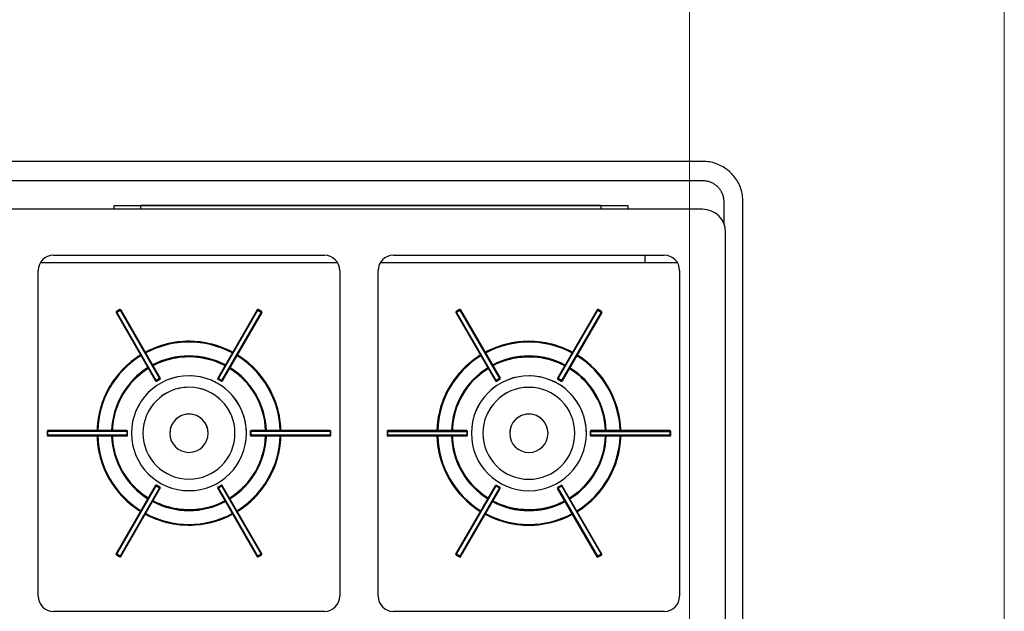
# Model space of a CAD drawing. Header units: millimetres. Extents: x 10 to 1250, y -62 to 528.
# Tile 25 of 256: x 41.68 to 44.25, y 51.18 to 52.72. Entities that reach past the tile are written whole.
import ezdxf

# ---------------------------------------------------------------- set-up
doc = ezdxf.new("R2010")
doc.units = ezdxf.units.MM
doc.header["$LTSCALE"] = 0.05
doc.layers.add('A-WALL', color=7, linetype='Continuous', lineweight=25)
doc.layers.add('LC-Eixos', color=160, linetype='Continuous', lineweight=5)

# ---------------------------------------------------------------- blocks, each defined once
blk = doc.blocks.new('001')
at = {"layer": 'A-WALL', "color": 254}
for p, q in [((-14.9583, 11.8811), (-16.7983, 11.8811)), ((-14.9577, 11.8811), (-14.9583, 11.8811)), ((-14.9556, 11.8811), (-14.9577, 11.8811)), ((-14.9535, 11.8809), (-14.9556, 11.8811)), ((-14.9514, 11.8807), (-14.9535, 11.8809)), ((-14.9493, 11.8804), (-14.9514, 11.8807)), ((-14.9473, 11.88), (-14.9493, 11.8804)), ((-14.9452, 11.8795), (-14.9473, 11.88)), ((-14.9432, 11.8789), (-14.9452, 11.8795)), ((-14.9412, 11.8783), (-14.9432, 11.8789)), ((-14.9392, 11.8776), (-14.9412, 11.8783)), ((-14.9373, 11.8768), (-14.9392, 11.8776)), ((-14.9354, 11.8759), (-14.9373, 11.8768)), ((-14.9335, 11.8749), (-14.9354, 11.8759)), ((-14.9317, 11.8739), (-14.9335, 11.8749)), ((-14.9299, 11.8728), (-14.9317, 11.8739)), ((-14.9282, 11.8716), (-14.9299, 11.8728)), ((-14.9265, 11.8704), (-14.9282, 11.8716)), ((-14.9248, 11.8691), (-14.9265, 11.8704)), ((-14.9232, 11.8677), (-14.9248, 11.8691)), ((-14.9217, 11.8663), (-14.9232, 11.8677)), ((-14.9202, 11.8648), (-14.9217, 11.8663)), ((-16.7983, 11.8561), (-14.9583, 11.8561)), ((-14.9583, 11.8561), (-14.9572, 11.8561)), ((-14.9572, 11.8561), (-14.9561, 11.8561)), ((-14.9561, 11.8561), (-14.955, 11.8559)), ((-14.955, 11.8559), (-14.9539, 11.8558)), ((-14.9539, 11.8558), (-14.9528, 11.8556)), ((-14.9528, 11.8556), (-14.9517, 11.8554)), ((-14.9517, 11.8554), (-14.9507, 11.8551)), ((-14.9507, 11.8551), (-14.9496, 11.8547)), ((-14.9496, 11.8547), (-14.9486, 11.8544)), ((-14.9486, 11.8544), (-14.9476, 11.854)), ((-14.9476, 11.854), (-14.9466, 11.8535)), ((-14.9466, 11.8535), (-14.9456, 11.853)), ((-14.9456, 11.853), (-14.9446, 11.8525)), ((-14.9446, 11.8525), (-14.9437, 11.8519)), ((-14.9188, 11.8633), (-14.9202, 11.8648)), ((-14.9174, 11.8617), (-14.9188, 11.8633)), ((-14.9162, 11.86), (-14.9174, 11.8617)), ((-14.9149, 11.8583), (-14.9162, 11.86)), ((-14.9138, 11.8565), (-14.9149, 11.8583)), ((-14.9127, 11.8547), (-14.9138, 11.8565)), ((-14.9117, 11.8529), (-14.9127, 11.8547)), ((-14.9108, 11.851), (-14.9117, 11.8529)), ((-14.9437, 11.8519), (-14.9427, 11.8513)), ((-14.9427, 11.8513), (-14.9418, 11.8507)), ((-14.9418, 11.8507), (-14.941, 11.85)), ((-14.941, 11.85), (-14.9401, 11.8493)), ((-14.9401, 11.8493), (-14.9393, 11.8486)), ((-14.9393, 11.8486), (-14.9385, 11.8478)), ((-14.9385, 11.8478), (-14.9378, 11.847)), ((-14.9378, 11.847), (-14.9371, 11.8462)), ((-14.9371, 11.8462), (-14.9364, 11.8453)), ((-14.9364, 11.8453), (-14.9357, 11.8444)), ((-14.9357, 11.8444), (-14.9351, 11.8435)), ((-14.9351, 11.8435), (-14.9346, 11.8426)), ((-14.9346, 11.8426), (-14.934, 11.8416)), ((-14.934, 11.8416), (-14.9335, 11.8406)), ((-14.9335, 11.8406), (-14.9331, 11.8396)), ((-14.9099, 11.8491), (-14.9108, 11.851)), ((-14.9091, 11.8471), (-14.9099, 11.8491)), ((-14.9084, 11.8452), (-14.9091, 11.8471)), ((-14.9078, 11.8432), (-14.9084, 11.8452)), ((-14.9073, 11.8411), (-14.9078, 11.8432)), ((-14.9068, 11.8391), (-14.9073, 11.8411)), ((-14.9331, 11.8396), (-14.9326, 11.8386)), ((-14.9326, 11.8386), (-14.9323, 11.8376)), ((-14.9323, 11.8376), (-14.9319, 11.8365)), ((-14.9319, 11.8365), (-14.9316, 11.8355)), ((-14.9316, 11.8355), (-14.9314, 11.8344)), ((-14.9314, 11.8344), (-14.9312, 11.8333)), ((-14.9312, 11.8333), (-14.931, 11.8322)), ((-14.931, 11.8322), (-14.9309, 11.8311)), ((-14.9309, 11.8311), (-14.9308, 11.83)), ((-14.9308, 11.83), (-14.9308, 11.8289)), ((-14.9308, 11.8289), (-14.9308, 11.8286)), ((-14.9308, 11.8286), (-14.9308, 11.8)), ((-14.9064, 11.837), (-14.9068, 11.8391)), ((-14.9061, 11.8349), (-14.9064, 11.837)), ((-14.9059, 11.8328), (-14.9061, 11.8349)), ((-14.9058, 11.8307), (-14.9059, 11.8328)), ((-14.9058, 11.8286), (-14.9058, 11.8307)), ((-14.9058, 10.7486), (-14.9058, 11.8286)), ((-14.9583, 11.8186), (-16.8083, 11.8186)), ((-15.7259, 11.8186), (-15.7259, 11.8237)), ((-15.7259, 11.8237), (-15.0559, 11.8237)), ((-15.6909, 11.8186), (-15.6909, 11.8237)), ((-15.0909, 11.8237), (-15.6909, 11.8237)), ((-15.0909, 11.8237), (-15.0909, 11.8186)), ((-15.0559, 11.8237), (-15.0559, 11.8186)), ((-14.9283, 10.7486), (-14.9283, 11.7886)), ((-15.8049, 11.7586), (-15.4516, 11.7586)), ((-15.3616, 11.7586), (-15.0083, 11.7586)), ((-15.0333, 11.7486), (-15.0333, 11.7586)), ((-15.8249, 11.3136), (-15.8249, 11.7386)), ((-15.4343, 11.7486), (-15.8223, 11.7486)), ((-15.4316, 11.7386), (-15.4316, 11.3136)), ((-15.3816, 11.3136), (-15.3816, 11.7386)), ((-15.0333, 11.7486), (-15.3789, 11.7486)), ((-14.991, 11.7486), (-15.0333, 11.7486)), ((-14.9883, 11.7386), (-14.9883, 11.3136)), ((-15.7185, 11.6877), (-15.7229, 11.6852)), ((-15.7229, 11.6852), (-15.7185, 11.6877)), ((-15.7185, 11.6877), (-15.7229, 11.6852)), ((-15.7223, 11.6843), (-15.718, 11.6868)), ((-15.718, 11.6868), (-15.7185, 11.6877)), ((-15.718, 11.6868), (-15.6665, 11.5976)), ((-15.6657, 11.5981), (-15.7172, 11.6873)), ((-15.7172, 11.6873), (-15.6657, 11.5981)), ((-15.5392, 11.6873), (-15.5907, 11.5981)), ((-15.5392, 11.6873), (-15.5907, 11.5981)), ((-15.5899, 11.5976), (-15.5384, 11.6868)), ((-15.5379, 11.6877), (-15.5384, 11.6868)), ((-15.5384, 11.6868), (-15.5341, 11.6843)), ((-15.5335, 11.6852), (-15.5379, 11.6877)), ((-15.5335, 11.6852), (-15.5379, 11.6877)), ((-15.5335, 11.6852), (-15.5379, 11.6877)), ((-15.2753, 11.6876), (-15.2796, 11.6851)), ((-15.2796, 11.6851), (-15.2753, 11.6876)), ((-15.2753, 11.6876), (-15.2796, 11.6851)), ((-15.2791, 11.6842), (-15.2748, 11.6867)), ((-15.2748, 11.6867), (-15.2753, 11.6876)), ((-15.2748, 11.6867), (-15.2233, 11.5975)), ((-15.2224, 11.598), (-15.2739, 11.6872)), ((-15.2739, 11.6872), (-15.2224, 11.598)), ((-15.096, 11.6872), (-15.1475, 11.598)), ((-15.096, 11.6872), (-15.1475, 11.598)), ((-15.1466, 11.5975), (-15.0951, 11.6867)), ((-15.0946, 11.6876), (-15.0951, 11.6867)), ((-15.0951, 11.6867), (-15.0908, 11.6842)), ((-15.0903, 11.6851), (-15.0946, 11.6876)), ((-15.0903, 11.6851), (-15.0946, 11.6876)), ((-15.0903, 11.6851), (-15.0946, 11.6876)), ((-15.7232, 11.6838), (-15.6717, 11.5946)), ((-15.7232, 11.6838), (-15.6717, 11.5946)), ((-15.7229, 11.6852), (-15.7223, 11.6843)), ((-15.6708, 11.5951), (-15.7223, 11.6843)), ((-15.5341, 11.6843), (-15.5856, 11.5951)), ((-15.5847, 11.5946), (-15.5332, 11.6838)), ((-15.5332, 11.6838), (-15.5847, 11.5946)), ((-15.5341, 11.6843), (-15.5335, 11.6852)), ((-15.28, 11.6837), (-15.2285, 11.5945)), ((-15.28, 11.6837), (-15.2285, 11.5945)), ((-15.2796, 11.6851), (-15.2791, 11.6842)), ((-15.2276, 11.595), (-15.2791, 11.6842)), ((-15.0908, 11.6842), (-15.1423, 11.595)), ((-15.1414, 11.5945), (-15.0899, 11.6837)), ((-15.0899, 11.6837), (-15.1414, 11.5945)), ((-15.0908, 11.6842), (-15.0903, 11.6851)), ((-15.6665, 11.5976), (-15.6708, 11.5951)), ((-15.6704, 11.5942), (-15.666, 11.5967)), ((-15.666, 11.5967), (-15.6704, 11.5942)), ((-15.6704, 11.5942), (-15.666, 11.5967)), ((-15.666, 11.5967), (-15.6665, 11.5976)), ((-15.5899, 11.5976), (-15.5904, 11.5967)), ((-15.5904, 11.5967), (-15.586, 11.5942)), ((-15.5904, 11.5967), (-15.586, 11.5942)), ((-15.5904, 11.5967), (-15.586, 11.5942)), ((-15.5856, 11.5951), (-15.5899, 11.5976)), ((-15.2233, 11.5975), (-15.2276, 11.595)), ((-15.2271, 11.5942), (-15.2228, 11.5967)), ((-15.2228, 11.5967), (-15.2271, 11.5942)), ((-15.2271, 11.5942), (-15.2228, 11.5967)), ((-15.2228, 11.5967), (-15.2233, 11.5975)), ((-15.1466, 11.5975), (-15.1471, 11.5967)), ((-15.1471, 11.5967), (-15.1428, 11.5942)), ((-15.1471, 11.5967), (-15.1428, 11.5942)), ((-15.1471, 11.5967), (-15.1428, 11.5942)), ((-15.1423, 11.595), (-15.1466, 11.5975)), ((-15.6708, 11.5951), (-15.6704, 11.5942)), ((-15.586, 11.5942), (-15.5856, 11.5951)), ((-15.2276, 11.595), (-15.2271, 11.5942)), ((-15.1428, 11.5942), (-15.1423, 11.595)), ((-15.8132, 11.5287), (-15.8132, 11.5237)), ((-15.8122, 11.5287), (-15.8132, 11.5287)), ((-15.8132, 11.5287), (-15.8132, 11.5237)), ((-15.8132, 11.5287), (-15.8132, 11.5237)), ((-15.8132, 11.5237), (-15.8122, 11.5237)), ((-15.7092, 11.5297), (-15.8122, 11.5297)), ((-15.8122, 11.5297), (-15.7092, 11.5297)), ((-15.8122, 11.5287), (-15.7092, 11.5287)), ((-15.8122, 11.5237), (-15.8122, 11.5287)), ((-15.7092, 11.5237), (-15.8122, 11.5237)), ((-15.8122, 11.5227), (-15.7092, 11.5227)), ((-15.8122, 11.5227), (-15.7092, 11.5227)), ((-15.7082, 11.5287), (-15.7092, 11.5287)), ((-15.7092, 11.5287), (-15.7092, 11.5237)), ((-15.7092, 11.5237), (-15.7082, 11.5237)), ((-15.7082, 11.5237), (-15.7082, 11.5287)), ((-15.7082, 11.5237), (-15.7082, 11.5287)), ((-15.7082, 11.5237), (-15.7082, 11.5287)), ((-15.5482, 11.5287), (-15.5482, 11.5237)), ((-15.5472, 11.5287), (-15.5482, 11.5287)), ((-15.5482, 11.5287), (-15.5482, 11.5237)), ((-15.5482, 11.5287), (-15.5482, 11.5237)), ((-15.5482, 11.5237), (-15.5472, 11.5237)), ((-15.4442, 11.5297), (-15.5472, 11.5297)), ((-15.4442, 11.5297), (-15.5472, 11.5297)), ((-15.5472, 11.5237), (-15.5472, 11.5287)), ((-15.5472, 11.5287), (-15.4442, 11.5287)), ((-15.4442, 11.5237), (-15.5472, 11.5237)), ((-15.5472, 11.5227), (-15.4442, 11.5227)), ((-15.4442, 11.5227), (-15.5472, 11.5227)), ((-15.4432, 11.5287), (-15.4442, 11.5287)), ((-15.4442, 11.5287), (-15.4442, 11.5237)), ((-15.4442, 11.5237), (-15.4432, 11.5237)), ((-15.4432, 11.5237), (-15.4432, 11.5287)), ((-15.4432, 11.5237), (-15.4432, 11.5287)), ((-15.4432, 11.5237), (-15.4432, 11.5287)), ((-15.3699, 11.5286), (-15.3699, 11.5236)), ((-15.3689, 11.5286), (-15.3699, 11.5286)), ((-15.3699, 11.5286), (-15.3699, 11.5236)), ((-15.3699, 11.5286), (-15.3699, 11.5236)), ((-15.3699, 11.5236), (-15.3689, 11.5236)), ((-15.2659, 11.5296), (-15.3689, 11.5296)), ((-15.3689, 11.5296), (-15.2659, 11.5296)), ((-15.3689, 11.5286), (-15.2659, 11.5286)), ((-15.3689, 11.5236), (-15.3689, 11.5286)), ((-15.2659, 11.5236), (-15.3689, 11.5236)), ((-15.3689, 11.5226), (-15.2659, 11.5226)), ((-15.3689, 11.5226), (-15.2659, 11.5226)), ((-15.2649, 11.5286), (-15.2659, 11.5286)), ((-15.2659, 11.5286), (-15.2659, 11.5236)), ((-15.2659, 11.5236), (-15.2649, 11.5236)), ((-15.2649, 11.5236), (-15.2649, 11.5286)), ((-15.2649, 11.5236), (-15.2649, 11.5286)), ((-15.2649, 11.5236), (-15.2649, 11.5286)), ((-15.1049, 11.5286), (-15.1049, 11.5236)), ((-15.104, 11.5286), (-15.1049, 11.5286)), ((-15.1049, 11.5286), (-15.1049, 11.5236)), ((-15.1049, 11.5286), (-15.1049, 11.5236)), ((-15.1049, 11.5236), (-15.104, 11.5236)), ((-15.104, 11.5236), (-15.104, 11.5286)), ((-15.104, 11.5286), (-15.001, 11.5286)), ((-15.001, 11.5236), (-15.104, 11.5236)), ((-15.0009, 11.5296), (-15.1039, 11.5296)), ((-15.0009, 11.5296), (-15.1039, 11.5296)), ((-15.1039, 11.5226), (-15.0009, 11.5226)), ((-15.0009, 11.5226), (-15.1039, 11.5226)), ((-14.9999, 11.5286), (-15.001, 11.5286)), ((-15.001, 11.5286), (-15.001, 11.5236)), ((-15.001, 11.5236), (-14.9999, 11.5236)), ((-14.9999, 11.5236), (-14.9999, 11.5286)), ((-14.9999, 11.5236), (-14.9999, 11.5286)), ((-14.9999, 11.5236), (-14.9999, 11.5286)), ((-15.6717, 11.4578), (-15.7232, 11.3686)), ((-15.7232, 11.3686), (-15.6717, 11.4578)), ((-15.7223, 11.3681), (-15.6708, 11.4573)), ((-15.6665, 11.4548), (-15.718, 11.3656)), ((-15.6704, 11.4582), (-15.6708, 11.4573)), ((-15.6708, 11.4573), (-15.6665, 11.4548)), ((-15.666, 11.4557), (-15.6704, 11.4582)), ((-15.666, 11.4557), (-15.6704, 11.4582)), ((-15.666, 11.4557), (-15.6704, 11.4582)), ((-15.6665, 11.4548), (-15.666, 11.4557)), ((-15.586, 11.4582), (-15.5904, 11.4557)), ((-15.586, 11.4582), (-15.5904, 11.4557)), ((-15.586, 11.4582), (-15.5904, 11.4557)), ((-15.5904, 11.4557), (-15.5899, 11.4548)), ((-15.5899, 11.4548), (-15.5856, 11.4573)), ((-15.5384, 11.3656), (-15.5899, 11.4548)), ((-15.5856, 11.4573), (-15.586, 11.4582)), ((-15.5856, 11.4573), (-15.5341, 11.3681)), ((-15.5332, 11.3686), (-15.5847, 11.4578)), ((-15.5332, 11.3686), (-15.5847, 11.4578)), ((-15.2285, 11.4577), (-15.28, 11.3685)), ((-15.28, 11.3685), (-15.2285, 11.4577)), ((-15.2791, 11.3681), (-15.2276, 11.4573)), ((-15.2233, 11.4548), (-15.2748, 11.3656)), ((-15.2271, 11.4581), (-15.2276, 11.4573)), ((-15.2276, 11.4573), (-15.2233, 11.4548)), ((-15.2228, 11.4556), (-15.2271, 11.4581)), ((-15.2228, 11.4556), (-15.2271, 11.4581)), ((-15.2228, 11.4556), (-15.2271, 11.4581)), ((-15.2233, 11.4548), (-15.2228, 11.4556)), ((-15.1428, 11.4581), (-15.1471, 11.4556)), ((-15.1428, 11.4581), (-15.1471, 11.4556)), ((-15.1428, 11.4581), (-15.1471, 11.4556)), ((-15.1471, 11.4556), (-15.1466, 11.4548)), ((-15.1466, 11.4548), (-15.1423, 11.4573)), ((-15.0951, 11.3656), (-15.1466, 11.4548)), ((-15.1423, 11.4573), (-15.1428, 11.4581)), ((-15.1423, 11.4573), (-15.0908, 11.3681)), ((-15.0899, 11.3685), (-15.1414, 11.4577)), ((-15.0899, 11.3685), (-15.1414, 11.4577)), ((-15.7172, 11.3651), (-15.6657, 11.4543)), ((-15.7172, 11.3651), (-15.6657, 11.4543)), ((-15.5907, 11.4543), (-15.5392, 11.3651)), ((-15.5392, 11.3651), (-15.5907, 11.4543)), ((-15.2739, 11.365), (-15.2224, 11.4542)), ((-15.2739, 11.365), (-15.2224, 11.4542)), ((-15.1475, 11.4542), (-15.096, 11.365)), ((-15.096, 11.365), (-15.1475, 11.4542)), ((-15.7223, 11.3681), (-15.7229, 11.3672)), ((-15.7229, 11.3672), (-15.7185, 11.3647)), ((-15.7229, 11.3672), (-15.7185, 11.3647)), ((-15.7229, 11.3672), (-15.7185, 11.3647)), ((-15.718, 11.3656), (-15.7223, 11.3681)), ((-15.7185, 11.3647), (-15.718, 11.3656)), ((-15.5341, 11.3681), (-15.5384, 11.3656)), ((-15.5384, 11.3656), (-15.5379, 11.3647)), ((-15.5379, 11.3647), (-15.5335, 11.3672)), ((-15.5379, 11.3647), (-15.5335, 11.3672)), ((-15.5379, 11.3647), (-15.5335, 11.3672)), ((-15.5335, 11.3672), (-15.5341, 11.3681)), ((-15.2791, 11.3681), (-15.2796, 11.3672)), ((-15.2796, 11.3672), (-15.2753, 11.3647)), ((-15.2796, 11.3672), (-15.2753, 11.3647)), ((-15.2796, 11.3672), (-15.2753, 11.3647)), ((-15.2748, 11.3656), (-15.2791, 11.3681)), ((-15.2753, 11.3647), (-15.2748, 11.3656)), ((-15.0908, 11.3681), (-15.0951, 11.3656)), ((-15.0951, 11.3656), (-15.0946, 11.3647)), ((-15.0946, 11.3647), (-15.0903, 11.3672)), ((-15.0946, 11.3647), (-15.0903, 11.3672)), ((-15.0946, 11.3647), (-15.0903, 11.3672)), ((-15.0903, 11.3672), (-15.0908, 11.3681)), ((-15.4516, 11.2936), (-15.8049, 11.2936)), ((-15.0083, 11.2936), (-15.3616, 11.2936))]:
    blk.add_line(p, q, dxfattribs=at)
at = {"layer": 'A-WALL', "color": 254, "flags": 128}
for points in [[(-15.5713, 11.6318), (-15.5755, 11.634), (-15.5799, 11.6361), (-15.5843, 11.6379), (-15.5888, 11.6396), (-15.5934, 11.641), (-15.598, 11.6423), (-15.6027, 11.6435), (-15.6074, 11.6444), (-15.6121, 11.6451), (-15.6169, 11.6457), (-15.6217, 11.646), (-15.6265, 11.6462), (-15.6313, 11.6462), (-15.6361, 11.646), (-15.6408, 11.6455), (-15.6456, 11.6449), (-15.6503, 11.6441), (-15.655, 11.6432), (-15.6597, 11.642), (-15.6643, 11.6407), (-15.6688, 11.6391), (-15.6733, 11.6374), (-15.6777, 11.6355), (-15.6821, 11.6334), (-15.6851, 11.6318)], [(-15.128, 11.6318), (-15.1323, 11.6339), (-15.1366, 11.636), (-15.1411, 11.6378), (-15.1456, 11.6395), (-15.1501, 11.641), (-15.1547, 11.6423), (-15.1594, 11.6434), (-15.1641, 11.6443), (-15.1689, 11.645), (-15.1736, 11.6456), (-15.1784, 11.6459), (-15.1832, 11.6461), (-15.188, 11.6461), (-15.1928, 11.6459), (-15.1976, 11.6455), (-15.2023, 11.6449), (-15.2071, 11.6441), (-15.2118, 11.6431), (-15.2164, 11.6419), (-15.221, 11.6406), (-15.2256, 11.639), (-15.2301, 11.6373), (-15.2345, 11.6354), (-15.2388, 11.6334), (-15.2419, 11.6318)], [(-15.6912, 11.6283), (-15.6952, 11.6257), (-15.6992, 11.623), (-15.703, 11.6201), (-15.7067, 11.617), (-15.7102, 11.6138), (-15.7137, 11.6104), (-15.717, 11.6069), (-15.7201, 11.6033), (-15.7231, 11.5996), (-15.726, 11.5957), (-15.7287, 11.5918), (-15.7312, 11.5877), (-15.7336, 11.5835), (-15.7358, 11.5793), (-15.7379, 11.5749), (-15.7397, 11.5705), (-15.7414, 11.566), (-15.7429, 11.5614), (-15.7442, 11.5568), (-15.7454, 11.5522), (-15.7463, 11.5475), (-15.7471, 11.5427), (-15.7476, 11.538), (-15.748, 11.5332), (-15.7481, 11.5297)], [(-15.6751, 11.6145), (-15.6716, 11.6163), (-15.6679, 11.618), (-15.6642, 11.6195), (-15.6605, 11.6209), (-15.6567, 11.6221), (-15.6528, 11.6231), (-15.6489, 11.624), (-15.645, 11.6248), (-15.641, 11.6254), (-15.637, 11.6258), (-15.6331, 11.6261), (-15.6291, 11.6262), (-15.6251, 11.6262), (-15.6211, 11.626), (-15.6171, 11.6256), (-15.6131, 11.6251), (-15.6092, 11.6244), (-15.6053, 11.6235), (-15.6014, 11.6225), (-15.5976, 11.6214), (-15.5938, 11.6201), (-15.59, 11.6186), (-15.5864, 11.617), (-15.5828, 11.6153), (-15.5813, 11.6145)], [(-15.5082, 11.5297), (-15.5085, 11.5345), (-15.5089, 11.5393), (-15.5095, 11.544), (-15.5103, 11.5488), (-15.5113, 11.5535), (-15.5125, 11.5581), (-15.5139, 11.5627), (-15.5154, 11.5673), (-15.5172, 11.5717), (-15.5191, 11.5761), (-15.5212, 11.5805), (-15.5234, 11.5847), (-15.5258, 11.5888), (-15.5284, 11.5929), (-15.5312, 11.5968), (-15.5341, 11.6007), (-15.5371, 11.6044), (-15.5403, 11.6079), (-15.5437, 11.6114), (-15.5471, 11.6147), (-15.5507, 11.6179), (-15.5545, 11.6209), (-15.5583, 11.6238), (-15.5623, 11.6265), (-15.5652, 11.6283)], [(-15.2479, 11.6283), (-15.252, 11.6256), (-15.2559, 11.6229), (-15.2597, 11.62), (-15.2634, 11.6169), (-15.267, 11.6137), (-15.2704, 11.6103), (-15.2737, 11.6069), (-15.2769, 11.6032), (-15.2799, 11.5995), (-15.2827, 11.5957), (-15.2854, 11.5917), (-15.288, 11.5876), (-15.2904, 11.5834), (-15.2926, 11.5792), (-15.2946, 11.5748), (-15.2965, 11.5704), (-15.2981, 11.5659), (-15.2997, 11.5614), (-15.301, 11.5567), (-15.3021, 11.5521), (-15.303, 11.5474), (-15.3038, 11.5426), (-15.3044, 11.5379), (-15.3047, 11.5331), (-15.3049, 11.5296)], [(-15.2319, 11.6144), (-15.2283, 11.6162), (-15.2247, 11.6179), (-15.221, 11.6194), (-15.2172, 11.6208), (-15.2134, 11.622), (-15.2095, 11.623), (-15.2056, 11.624), (-15.2017, 11.6247), (-15.1978, 11.6253), (-15.1938, 11.6257), (-15.1898, 11.626), (-15.1858, 11.6261), (-15.1818, 11.6261), (-15.1778, 11.6259), (-15.1738, 11.6255), (-15.1699, 11.625), (-15.1659, 11.6243), (-15.162, 11.6235), (-15.1581, 11.6225), (-15.1543, 11.6213), (-15.1505, 11.62), (-15.1468, 11.6186), (-15.1431, 11.617), (-15.1395, 11.6152), (-15.138, 11.6144)], [(-15.065, 11.5296), (-15.0652, 11.5344), (-15.0657, 11.5392), (-15.0663, 11.544), (-15.0671, 11.5487), (-15.0681, 11.5534), (-15.0693, 11.558), (-15.0706, 11.5626), (-15.0722, 11.5672), (-15.0739, 11.5717), (-15.0758, 11.5761), (-15.0779, 11.5804), (-15.0802, 11.5846), (-15.0826, 11.5888), (-15.0852, 11.5928), (-15.0879, 11.5967), (-15.0908, 11.6006), (-15.0939, 11.6043), (-15.0971, 11.6078), (-15.1004, 11.6113), (-15.1039, 11.6146), (-15.1075, 11.6178), (-15.1112, 11.6208), (-15.1151, 11.6237), (-15.119, 11.6264), (-15.1219, 11.6283)], [(-15.7281, 11.5297), (-15.7279, 11.5337), (-15.7275, 11.5377), (-15.727, 11.5416), (-15.7263, 11.5456), (-15.7254, 11.5495), (-15.7244, 11.5534), (-15.7233, 11.5572), (-15.722, 11.561), (-15.7205, 11.5647), (-15.7189, 11.5684), (-15.7171, 11.5719), (-15.7152, 11.5755), (-15.7132, 11.5789), (-15.711, 11.5823), (-15.7087, 11.5855), (-15.7063, 11.5887), (-15.7037, 11.5918), (-15.701, 11.5947), (-15.6982, 11.5976), (-15.6953, 11.6003), (-15.6923, 11.603), (-15.6892, 11.6055), (-15.686, 11.6078), (-15.6826, 11.6101), (-15.6812, 11.611)], [(-15.5752, 11.611), (-15.5718, 11.6088), (-15.5686, 11.6065), (-15.5654, 11.6041), (-15.5624, 11.6015), (-15.5594, 11.5988), (-15.5566, 11.596), (-15.5538, 11.5931), (-15.5512, 11.59), (-15.5487, 11.5869), (-15.5464, 11.5837), (-15.5441, 11.5804), (-15.542, 11.577), (-15.5401, 11.5735), (-15.5382, 11.5699), (-15.5366, 11.5663), (-15.535, 11.5626), (-15.5337, 11.5588), (-15.5324, 11.555), (-15.5314, 11.5512), (-15.5304, 11.5473), (-15.5297, 11.5433), (-15.5291, 11.5394), (-15.5286, 11.5354), (-15.5283, 11.5314), (-15.5283, 11.5297)], [(-15.2849, 11.5296), (-15.2847, 11.5336), (-15.2843, 11.5376), (-15.2837, 11.5416), (-15.283, 11.5455), (-15.2822, 11.5494), (-15.2812, 11.5533), (-15.28, 11.5571), (-15.2787, 11.5609), (-15.2772, 11.5646), (-15.2756, 11.5683), (-15.2739, 11.5719), (-15.272, 11.5754), (-15.2699, 11.5788), (-15.2678, 11.5822), (-15.2654, 11.5854), (-15.263, 11.5886), (-15.2604, 11.5917), (-15.2578, 11.5947), (-15.255, 11.5975), (-15.2521, 11.6003), (-15.249, 11.6029), (-15.2459, 11.6054), (-15.2427, 11.6078), (-15.2394, 11.61), (-15.2379, 11.6109)], [(-15.1319, 11.6109), (-15.1286, 11.6087), (-15.1253, 11.6064), (-15.1222, 11.604), (-15.1191, 11.6014), (-15.1161, 11.5987), (-15.1133, 11.5959), (-15.1106, 11.593), (-15.108, 11.5899), (-15.1055, 11.5868), (-15.1031, 11.5836), (-15.1009, 11.5803), (-15.0988, 11.5769), (-15.0968, 11.5734), (-15.095, 11.5698), (-15.0933, 11.5662), (-15.0918, 11.5625), (-15.0904, 11.5587), (-15.0892, 11.5549), (-15.0881, 11.5511), (-15.0872, 11.5472), (-15.0864, 11.5433), (-15.0858, 11.5393), (-15.0854, 11.5353), (-15.0851, 11.5313), (-15.085, 11.5296)], [(-15.7481, 11.5227), (-15.7479, 11.5179), (-15.7475, 11.5131), (-15.7469, 11.5084), (-15.7461, 11.5036), (-15.7451, 11.4989), (-15.7439, 11.4943), (-15.7425, 11.4897), (-15.741, 11.4852), (-15.7392, 11.4807), (-15.7373, 11.4763), (-15.7352, 11.472), (-15.733, 11.4677), (-15.7306, 11.4636), (-15.728, 11.4595), (-15.7252, 11.4556), (-15.7223, 11.4518), (-15.7193, 11.4481), (-15.7161, 11.4445), (-15.7127, 11.441), (-15.7093, 11.4377), (-15.7057, 11.4346), (-15.7019, 11.4315), (-15.6981, 11.4287), (-15.6941, 11.4259), (-15.6912, 11.4241)], [(-15.6812, 11.4414), (-15.6845, 11.4436), (-15.6878, 11.4459), (-15.691, 11.4484), (-15.694, 11.4509), (-15.697, 11.4536), (-15.6998, 11.4564), (-15.7026, 11.4594), (-15.7052, 11.4624), (-15.7077, 11.4655), (-15.71, 11.4687), (-15.7123, 11.4721), (-15.7144, 11.4755), (-15.7163, 11.479), (-15.7181, 11.4825), (-15.7198, 11.4861), (-15.7214, 11.4898), (-15.7227, 11.4936), (-15.724, 11.4974), (-15.725, 11.5013), (-15.726, 11.5052), (-15.7267, 11.5091), (-15.7273, 11.513), (-15.7278, 11.517), (-15.7281, 11.521), (-15.7281, 11.5227)], [(-15.5283, 11.5227), (-15.5285, 11.5187), (-15.5289, 11.5147), (-15.5294, 11.5108), (-15.5301, 11.5068), (-15.5309, 11.5029), (-15.532, 11.4991), (-15.5331, 11.4952), (-15.5344, 11.4915), (-15.5359, 11.4877), (-15.5375, 11.4841), (-15.5393, 11.4805), (-15.5412, 11.477), (-15.5432, 11.4735), (-15.5454, 11.4702), (-15.5477, 11.4669), (-15.5501, 11.4637), (-15.5527, 11.4606), (-15.5554, 11.4577), (-15.5582, 11.4548), (-15.5611, 11.4521), (-15.5641, 11.4495), (-15.5672, 11.447), (-15.5704, 11.4446), (-15.5737, 11.4423), (-15.5752, 11.4414)], [(-15.5652, 11.4241), (-15.5612, 11.4267), (-15.5572, 11.4294), (-15.5534, 11.4324), (-15.5497, 11.4354), (-15.5462, 11.4386), (-15.5427, 11.442), (-15.5394, 11.4455), (-15.5363, 11.4491), (-15.5333, 11.4528), (-15.5304, 11.4567), (-15.5277, 11.4606), (-15.5252, 11.4647), (-15.5228, 11.4689), (-15.5206, 11.4731), (-15.5185, 11.4775), (-15.5167, 11.4819), (-15.515, 11.4864), (-15.5135, 11.491), (-15.5122, 11.4956), (-15.511, 11.5003), (-15.5101, 11.505), (-15.5093, 11.5097), (-15.5088, 11.5145), (-15.5084, 11.5193), (-15.5082, 11.5227)], [(-15.3049, 11.5226), (-15.3047, 11.5178), (-15.3042, 11.513), (-15.3036, 11.5083), (-15.3028, 11.5036), (-15.3018, 11.4989), (-15.3006, 11.4942), (-15.2993, 11.4896), (-15.2977, 11.4851), (-15.296, 11.4806), (-15.2941, 11.4762), (-15.292, 11.4719), (-15.2897, 11.4676), (-15.2873, 11.4635), (-15.2847, 11.4594), (-15.282, 11.4555), (-15.2791, 11.4517), (-15.276, 11.448), (-15.2728, 11.4444), (-15.2695, 11.441), (-15.266, 11.4376), (-15.2624, 11.4345), (-15.2587, 11.4314), (-15.2548, 11.4286), (-15.2509, 11.4259), (-15.2479, 11.424)], [(-15.2379, 11.4413), (-15.2413, 11.4435), (-15.2445, 11.4458), (-15.2477, 11.4483), (-15.2508, 11.4508), (-15.2537, 11.4535), (-15.2566, 11.4564), (-15.2593, 11.4593), (-15.2619, 11.4623), (-15.2644, 11.4654), (-15.2668, 11.4687), (-15.269, 11.472), (-15.2711, 11.4754), (-15.2731, 11.4789), (-15.2749, 11.4824), (-15.2766, 11.4861), (-15.2781, 11.4898), (-15.2795, 11.4935), (-15.2807, 11.4973), (-15.2818, 11.5012), (-15.2827, 11.5051), (-15.2835, 11.509), (-15.2841, 11.5129), (-15.2845, 11.5169), (-15.2848, 11.5209), (-15.2849, 11.5226)], [(-15.085, 11.5226), (-15.0852, 11.5186), (-15.0856, 11.5146), (-15.0861, 11.5107), (-15.0868, 11.5067), (-15.0877, 11.5028), (-15.0887, 11.499), (-15.0899, 11.4951), (-15.0912, 11.4914), (-15.0926, 11.4876), (-15.0943, 11.484), (-15.096, 11.4804), (-15.0979, 11.4769), (-15.1, 11.4734), (-15.1021, 11.4701), (-15.1044, 11.4668), (-15.1069, 11.4636), (-15.1094, 11.4606), (-15.1121, 11.4576), (-15.1149, 11.4547), (-15.1178, 11.452), (-15.1208, 11.4494), (-15.124, 11.4469), (-15.1272, 11.4445), (-15.1305, 11.4422), (-15.1319, 11.4413)], [(-15.1219, 11.424), (-15.1179, 11.4266), (-15.114, 11.4294), (-15.1102, 11.4323), (-15.1065, 11.4353), (-15.1029, 11.4385), (-15.0995, 11.4419), (-15.0962, 11.4454), (-15.093, 11.449), (-15.09, 11.4527), (-15.0871, 11.4566), (-15.0844, 11.4606), (-15.0819, 11.4646), (-15.0795, 11.4688), (-15.0773, 11.4731), (-15.0753, 11.4774), (-15.0734, 11.4818), (-15.0717, 11.4863), (-15.0702, 11.4909), (-15.0689, 11.4955), (-15.0678, 11.5002), (-15.0668, 11.5049), (-15.0661, 11.5096), (-15.0655, 11.5144), (-15.0651, 11.5192), (-15.065, 11.5226)], [(-15.5813, 11.4379), (-15.5848, 11.4361), (-15.5885, 11.4344), (-15.5922, 11.4329), (-15.5959, 11.4316), (-15.5997, 11.4303), (-15.6036, 11.4293), (-15.6075, 11.4284), (-15.6114, 11.4276), (-15.6154, 11.427), (-15.6194, 11.4266), (-15.6233, 11.4263), (-15.6273, 11.4262), (-15.6313, 11.4263), (-15.6353, 11.4265), (-15.6393, 11.4268), (-15.6433, 11.4274), (-15.6472, 11.428), (-15.6511, 11.4289), (-15.655, 11.4299), (-15.6588, 11.431), (-15.6626, 11.4323), (-15.6663, 11.4338), (-15.67, 11.4354), (-15.6736, 11.4371), (-15.6751, 11.4379)], [(-15.138, 11.4378), (-15.1416, 11.436), (-15.1452, 11.4344), (-15.1489, 11.4328), (-15.1527, 11.4315), (-15.1565, 11.4303), (-15.1603, 11.4292), (-15.1642, 11.4283), (-15.1682, 11.4275), (-15.1721, 11.4269), (-15.1761, 11.4265), (-15.1801, 11.4262), (-15.1841, 11.4261), (-15.1881, 11.4262), (-15.1921, 11.4264), (-15.1961, 11.4267), (-15.2, 11.4273), (-15.204, 11.4279), (-15.2079, 11.4288), (-15.2117, 11.4298), (-15.2156, 11.4309), (-15.2194, 11.4322), (-15.2231, 11.4337), (-15.2268, 11.4353), (-15.2304, 11.437), (-15.2319, 11.4378)], [(-15.6851, 11.4206), (-15.6809, 11.4184), (-15.6765, 11.4164), (-15.6721, 11.4145), (-15.6676, 11.4129), (-15.663, 11.4114), (-15.6584, 11.4101), (-15.6537, 11.409), (-15.649, 11.408), (-15.6443, 11.4073), (-15.6395, 11.4067), (-15.6347, 11.4064), (-15.6299, 11.4062), (-15.6251, 11.4062), (-15.6203, 11.4065), (-15.6156, 11.4069), (-15.6108, 11.4075), (-15.6061, 11.4083), (-15.6014, 11.4093), (-15.5967, 11.4104), (-15.5921, 11.4118), (-15.5875, 11.4133), (-15.5831, 11.415), (-15.5787, 11.4169), (-15.5743, 11.419), (-15.5713, 11.4206)], [(-15.2419, 11.4205), (-15.2376, 11.4183), (-15.2333, 11.4163), (-15.2288, 11.4144), (-15.2243, 11.4128), (-15.2198, 11.4113), (-15.2151, 11.41), (-15.2105, 11.4089), (-15.2058, 11.4079), (-15.201, 11.4072), (-15.1963, 11.4067), (-15.1915, 11.4063), (-15.1867, 11.4061), (-15.1819, 11.4062), (-15.1771, 11.4064), (-15.1723, 11.4068), (-15.1675, 11.4074), (-15.1628, 11.4082), (-15.1581, 11.4092), (-15.1534, 11.4103), (-15.1488, 11.4117), (-15.1443, 11.4132), (-15.1398, 11.4149), (-15.1354, 11.4168), (-15.1311, 11.4189), (-15.128, 11.4205)]]:
    blk.add_lwpolyline(points, dxfattribs=at)
at = {"layer": 'A-WALL', "color": 254}
for centre, radius, start, end in [((-14.9583, 11.7886), 0.03, 360, 90), ((-15.8049, 11.7386), 0.02, 90, 180), ((-15.4516, 11.7386), 0.02, 0, 90), ((-15.3616, 11.7386), 0.02, 90, 180), ((-15.0083, 11.7386), 0.02, 0, 90), ((-15.718, 11.6868), 0.001, 30, 120), ((-15.718, 11.6868), 0.001, 30, 120), ((-15.5384, 11.6868), 0.001, 60, 150), ((-15.5384, 11.6868), 0.001, 60, 150), ((-15.2748, 11.6867), 0.001, 30, 120), ((-15.2748, 11.6867), 0.001, 30, 120), ((-15.0951, 11.6867), 0.001, 60, 150), ((-15.0951, 11.6867), 0.001, 60, 150), ((-15.7224, 11.6843), 0.001, 120, 210), ((-15.7224, 11.6843), 0.001, 120, 210), ((-15.534, 11.6843), 0.001, 330, 60), ((-15.534, 11.6843), 0.001, 330, 60), ((-15.2791, 11.6842), 0.001, 120, 210), ((-15.2791, 11.6842), 0.001, 120, 210), ((-15.0908, 11.6842), 0.001, 330, 60), ((-15.0908, 11.6842), 0.001, 330, 60), ((-15.6282, 11.5262), 0.12, 61.6714, 118.3286), ((-15.6282, 11.5262), 0.12, 114.5089, 118.3286), ((-15.6282, 11.5262), 0.119, 61.6854, 118.3146), ((-15.6282, 11.5262), 0.12, 61.6714, 65.4911), ((-15.1849, 11.5261), 0.12, 61.6714, 118.3286), ((-15.1849, 11.5261), 0.12, 114.5089, 118.3286), ((-15.1849, 11.5261), 0.119, 61.6854, 118.3146), ((-15.1849, 11.5261), 0.12, 61.6714, 65.4911), ((-15.6282, 11.5262), 0.12, 121.6714, 178.3286), ((-15.6282, 11.5262), 0.119, 121.6854, 178.3146), ((-15.6282, 11.5262), 0.12, 121.6714, 125.4911), ((-15.6282, 11.5262), 0.101, 61.9859, 118.0141), ((-15.6282, 11.5262), 0.1, 62.0058, 117.9942), ((-15.6282, 11.5262), 0.119, 1.6854, 58.3146), ((-15.6282, 11.5262), 0.12, 1.6714, 58.3286), ((-15.6282, 11.5262), 0.12, 54.5089, 58.3286), ((-15.1849, 11.5261), 0.12, 121.6714, 178.3286), ((-15.1849, 11.5261), 0.119, 121.6854, 178.3146), ((-15.1849, 11.5261), 0.12, 121.6714, 125.4911), ((-15.1849, 11.5261), 0.101, 61.9859, 118.0141), ((-15.1849, 11.5261), 0.1, 62.0058, 117.9942), ((-15.1849, 11.5261), 0.119, 1.6854, 58.3146), ((-15.1849, 11.5261), 0.12, 1.6714, 58.3286), ((-15.1849, 11.5261), 0.12, 54.5089, 58.3286), ((-15.6282, 11.5262), 0.101, 121.9859, 178.0141), ((-15.6282, 11.5262), 0.1, 122.0058, 177.9942), ((-15.6282, 11.5262), 0.1, 122.0058, 127.727), ((-15.6282, 11.5262), 0.1, 112.273, 117.9942), ((-15.6282, 11.5262), 0.1, 62.0058, 67.727), ((-15.6282, 11.5262), 0.1, 2.0058, 57.9942), ((-15.6282, 11.5262), 0.1, 52.273, 57.9942), ((-15.6282, 11.5262), 0.101, 1.9859, 58.0141), ((-15.1849, 11.5261), 0.101, 121.9859, 178.0141), ((-15.1849, 11.5261), 0.1, 122.0058, 177.9942), ((-15.1849, 11.5261), 0.1, 122.0058, 127.727), ((-15.1849, 11.5261), 0.1, 112.273, 117.9942), ((-15.1849, 11.5261), 0.1, 62.0058, 67.727), ((-15.1849, 11.5261), 0.1, 2.0058, 57.9942), ((-15.1849, 11.5261), 0.1, 52.273, 57.9942), ((-15.1849, 11.5261), 0.101, 1.9859, 58.0141), ((-15.6282, 11.5262), 0.075, 0, 180), ((-15.6665, 11.5976), 0.001, 300, 30), ((-15.6665, 11.5976), 0.001, 300, 30), ((-15.6282, 11.5262), 0.075, 101.8503, 111.6391), ((-15.6282, 11.5262), 0.075, 87.6811, 88.8506), ((-15.6282, 11.5262), 0.075, 76.1367, 87.6811), ((-15.5899, 11.5976), 0.001, 150, 240), ((-15.5899, 11.5976), 0.001, 150, 240), ((-15.1849, 11.5261), 0.075, 0, 180), ((-15.2233, 11.5975), 0.001, 300, 30), ((-15.2233, 11.5975), 0.001, 300, 30), ((-15.1849, 11.5261), 0.075, 101.8503, 111.6391), ((-15.1849, 11.5261), 0.075, 87.6811, 88.8506), ((-15.1849, 11.5261), 0.075, 76.1367, 87.6811), ((-15.1466, 11.5975), 0.001, 150, 240), ((-15.1466, 11.5975), 0.001, 150, 240), ((-15.6282, 11.5262), 0.06, 0, 180), ((-15.6282, 11.5262), 0.075, 125.2952, 133.8405), ((-15.6709, 11.5951), 0.001, 210, 300), ((-15.6709, 11.5951), 0.001, 210, 300), ((-15.6282, 11.5262), 0.06, 93.4909, 104.2124), ((-15.6282, 11.5262), 0.06, 72.401, 78.7324), ((-15.6282, 11.5262), 0.075, 53.2956, 66.6623), ((-15.5855, 11.5951), 0.001, 240, 330), ((-15.5855, 11.5951), 0.001, 240, 330), ((-15.1849, 11.5261), 0.06, 0, 180), ((-15.1849, 11.5261), 0.075, 125.2952, 133.8405), ((-15.2276, 11.595), 0.001, 210, 300), ((-15.2276, 11.595), 0.001, 210, 300), ((-15.1849, 11.5261), 0.06, 93.4909, 104.2124), ((-15.1849, 11.5261), 0.06, 72.401, 78.7324), ((-15.1849, 11.5261), 0.075, 53.2956, 66.6623), ((-15.1423, 11.595), 0.001, 240, 330), ((-15.1423, 11.595), 0.001, 240, 330), ((-15.6282, 11.5262), 0.06, 119.4438, 129.474), ((-15.6282, 11.5262), 0.06, 47.2545, 55.0826), ((-15.6282, 11.5262), 0.075, 29.6087, 43.8405), ((-15.1849, 11.5261), 0.06, 119.4438, 129.474), ((-15.1849, 11.5261), 0.06, 47.2545, 55.0826), ((-15.1849, 11.5261), 0.075, 29.6087, 43.8405), ((-15.6282, 11.5262), 0.075, 149.6084, 156.9203), ((-15.6282, 11.5262), 0.06, 146.3577, 154.7365), ((-15.1849, 11.5261), 0.075, 149.6084, 156.9203), ((-15.1849, 11.5261), 0.06, 146.3577, 154.7365), ((-15.6282, 11.5262), 0.025, 0, 180), ((-15.6282, 11.5262), 0.025, 112.4749, 135.594), ((-15.6282, 11.5262), 0.025, 87.7498, 100.0519), ((-15.6282, 11.5262), 0.025, 78.1377, 87.7498), ((-15.6282, 11.5262), 0.025, 43.3894, 66.6078), ((-15.6282, 11.5262), 0.06, 23.4524, 30.5904), ((-15.6282, 11.5262), 0.075, 0, 21.9203), ((-15.1849, 11.5261), 0.025, 0, 180), ((-15.1849, 11.5261), 0.025, 112.4749, 135.594), ((-15.1849, 11.5261), 0.025, 87.7498, 100.0519), ((-15.1849, 11.5261), 0.025, 78.1377, 87.7498), ((-15.1849, 11.5261), 0.025, 43.3894, 66.6078), ((-15.1849, 11.5261), 0.06, 23.4524, 30.5904), ((-15.1849, 11.5261), 0.075, 0, 21.9203), ((-15.6282, 11.5262), 0.12, 174.5089, 178.3286), ((-15.6282, 11.5262), 0.1, 172.273, 177.9942), ((-15.6282, 11.5262), 0.025, 146.2624, 180), ((-15.6282, 11.5262), 0.025, 360, 33.1958), ((-15.6282, 11.5262), 0.1, 2.0058, 7.727), ((-15.6282, 11.5262), 0.12, 1.6714, 5.4911), ((-15.1849, 11.5261), 0.12, 174.5089, 178.3286), ((-15.1849, 11.5261), 0.1, 172.273, 177.9942), ((-15.1849, 11.5261), 0.025, 146.2624, 180), ((-15.1849, 11.5261), 0.025, 360, 33.1958), ((-15.1849, 11.5261), 0.1, 2.0058, 7.727), ((-15.1849, 11.5261), 0.12, 1.6714, 5.4911), ((-15.8122, 11.5287), 0.001, 90, 180), ((-15.8122, 11.5287), 0.001, 90, 180), ((-15.8122, 11.5237), 0.001, 180, 270), ((-15.8122, 11.5237), 0.001, 180, 270), ((-15.6282, 11.5262), 0.12, 181.6714, 238.3286), ((-15.6282, 11.5262), 0.12, 181.6714, 185.4911), ((-15.6282, 11.5262), 0.119, 181.6854, 238.3146), ((-15.6282, 11.5262), 0.101, 181.9859, 238.0141), ((-15.6282, 11.5262), 0.1, 182.0058, 187.727), ((-15.6282, 11.5262), 0.1, 182.0058, 237.9942), ((-15.7092, 11.5287), 0.001, 0, 90), ((-15.7092, 11.5287), 0.001, 0, 90), ((-15.7092, 11.5237), 0.001, 270, 0), ((-15.7092, 11.5237), 0.001, 270, 0), ((-15.6282, 11.5262), 0.075, 180, 0), ((-15.6282, 11.5262), 0.06, 180, 360), ((-15.6282, 11.5262), 0.025, 180, 0), ((-15.6282, 11.5262), 0.1, 302.0058, 357.9942), ((-15.6282, 11.5262), 0.101, 301.9859, 358.0141), ((-15.6282, 11.5262), 0.119, 301.6854, 358.3146), ((-15.6282, 11.5262), 0.12, 301.6714, 358.3286), ((-15.5472, 11.5287), 0.001, 90, 180), ((-15.5472, 11.5287), 0.001, 90, 180), ((-15.5472, 11.5237), 0.001, 180, 270), ((-15.5472, 11.5237), 0.001, 180, 270), ((-15.6282, 11.5262), 0.1, 352.273, 357.9942), ((-15.6282, 11.5262), 0.12, 354.5089, 358.3286), ((-15.4442, 11.5287), 0.001, 360, 90), ((-15.4442, 11.5287), 0.001, 360, 90), ((-15.4442, 11.5237), 0.001, 270, 360), ((-15.4442, 11.5237), 0.001, 270, 360), ((-15.3689, 11.5286), 0.001, 90, 180), ((-15.3689, 11.5286), 0.001, 90, 180), ((-15.3689, 11.5236), 0.001, 180, 270), ((-15.3689, 11.5236), 0.001, 180, 270), ((-15.1849, 11.5261), 0.12, 181.6714, 238.3286), ((-15.1849, 11.5261), 0.12, 181.6714, 185.4911), ((-15.1849, 11.5261), 0.119, 181.6854, 238.3146), ((-15.1849, 11.5261), 0.101, 181.9859, 238.0141), ((-15.1849, 11.5261), 0.1, 182.0058, 187.727), ((-15.1849, 11.5261), 0.1, 182.0058, 237.9942), ((-15.2659, 11.5286), 0.001, 0, 90), ((-15.2659, 11.5286), 0.001, 0, 90), ((-15.2659, 11.5236), 0.001, 270, 0), ((-15.2659, 11.5236), 0.001, 270, 0), ((-15.1849, 11.5261), 0.075, 180, 0), ((-15.1849, 11.5261), 0.06, 180, 360), ((-15.1849, 11.5261), 0.025, 180, 0), ((-15.1849, 11.5261), 0.1, 302.0058, 357.9942), ((-15.1849, 11.5261), 0.101, 301.9859, 358.0141), ((-15.1849, 11.5261), 0.119, 301.6854, 358.3146), ((-15.1849, 11.5261), 0.12, 301.6714, 358.3286), ((-15.1039, 11.5286), 0.001, 90, 180), ((-15.1039, 11.5286), 0.001, 90, 180), ((-15.1039, 11.5236), 0.001, 180, 270), ((-15.1039, 11.5236), 0.001, 180, 270), ((-15.1849, 11.5261), 0.1, 352.273, 357.9942), ((-15.1849, 11.5261), 0.12, 354.5089, 358.3286), ((-15.0009, 11.5286), 0.001, 360, 90), ((-15.0009, 11.5286), 0.001, 360, 90), ((-15.0009, 11.5236), 0.001, 270, 360), ((-15.0009, 11.5236), 0.001, 270, 360), ((-15.6709, 11.4573), 0.001, 60, 150), ((-15.6709, 11.4573), 0.001, 60, 150), ((-15.6665, 11.4548), 0.001, 330, 60), ((-15.6665, 11.4548), 0.001, 330, 60), ((-15.5899, 11.4548), 0.001, 120, 210), ((-15.5899, 11.4548), 0.001, 120, 210), ((-15.5855, 11.4573), 0.001, 30, 120), ((-15.5855, 11.4573), 0.001, 30, 120), ((-15.2276, 11.4572), 0.001, 60, 150), ((-15.2276, 11.4572), 0.001, 60, 150), ((-15.2233, 11.4547), 0.001, 330, 60), ((-15.2233, 11.4547), 0.001, 330, 60), ((-15.1466, 11.4547), 0.001, 120, 210), ((-15.1466, 11.4547), 0.001, 120, 210), ((-15.1423, 11.4572), 0.001, 30, 120), ((-15.1423, 11.4572), 0.001, 30, 120), ((-15.6282, 11.5262), 0.1, 232.273, 237.9942), ((-15.6282, 11.5262), 0.1, 302.0058, 307.727), ((-15.1849, 11.5261), 0.1, 232.273, 237.9942), ((-15.1849, 11.5261), 0.1, 302.0058, 307.727), ((-15.6282, 11.5262), 0.101, 241.9859, 298.0141), ((-15.6282, 11.5262), 0.1, 242.0058, 297.9942), ((-15.6282, 11.5262), 0.1, 242.0058, 247.727), ((-15.6282, 11.5262), 0.1, 292.273, 297.9942), ((-15.1849, 11.5261), 0.101, 241.9859, 298.0141), ((-15.1849, 11.5261), 0.1, 242.0058, 297.9942), ((-15.1849, 11.5261), 0.1, 242.0058, 247.727), ((-15.1849, 11.5261), 0.1, 292.273, 297.9942), ((-15.6282, 11.5262), 0.12, 234.5089, 238.3286), ((-15.6282, 11.5262), 0.12, 241.6714, 298.3286), ((-15.6282, 11.5262), 0.12, 241.6714, 245.4911), ((-15.6282, 11.5262), 0.119, 241.6854, 298.3146), ((-15.6282, 11.5262), 0.12, 294.5089, 298.3286), ((-15.6282, 11.5262), 0.12, 301.6714, 305.4911), ((-15.1849, 11.5261), 0.12, 234.5089, 238.3286), ((-15.1849, 11.5261), 0.12, 241.6714, 298.3286), ((-15.1849, 11.5261), 0.12, 241.6714, 245.4911), ((-15.1849, 11.5261), 0.119, 241.6854, 298.3146), ((-15.1849, 11.5261), 0.12, 294.5089, 298.3286), ((-15.1849, 11.5261), 0.12, 301.6714, 305.4911), ((-15.7224, 11.3681), 0.001, 150, 240), ((-15.7224, 11.3681), 0.001, 150, 240), ((-15.718, 11.3656), 0.001, 240, 330), ((-15.718, 11.3656), 0.001, 240, 330), ((-15.5384, 11.3656), 0.001, 210, 300), ((-15.5384, 11.3656), 0.001, 210, 300), ((-15.534, 11.3681), 0.001, 300, 30), ((-15.534, 11.3681), 0.001, 300, 30), ((-15.2791, 11.368), 0.001, 150, 240), ((-15.2791, 11.368), 0.001, 150, 240), ((-15.2748, 11.3655), 0.001, 240, 330), ((-15.2748, 11.3655), 0.001, 240, 330), ((-15.0951, 11.3655), 0.001, 210, 300), ((-15.0951, 11.3655), 0.001, 210, 300), ((-15.0908, 11.368), 0.001, 300, 30), ((-15.0908, 11.368), 0.001, 300, 30), ((-15.8049, 11.3136), 0.02, 180, 270), ((-15.4516, 11.3136), 0.02, 270, 0), ((-15.3616, 11.3136), 0.02, 180, 270), ((-15.0083, 11.3136), 0.02, 270, 0)]:
    blk.add_arc(centre, radius, start, end, dxfattribs=at)
for centre, major_axis, start_param, end_param in [((-15.718, 11.6868), (-0.000866, -0.0005), 1.570796, 3.141593), ((-15.5384, 11.6868), (0.000866, -0.0005), 3.141593, 4.712389), ((-15.2748, 11.6867), (-0.000866, -0.0005), 1.570796, 3.141593), ((-15.0951, 11.6867), (0.000866, -0.0005), 3.141593, 4.712389), ((-15.7224, 11.6843), (-0.000866, -0.0005), 0, 1.570796), ((-15.534, 11.6843), (0.000866, -0.0005), 4.712389, 6.283185), ((-15.2791, 11.6842), (-0.000866, -0.0005), 0, 1.570796), ((-15.0908, 11.6842), (0.000866, -0.0005), 4.712389, 6.283185), ((-15.6665, 11.5976), (-0.000866, -0.0005), 1.570796, 3.141593), ((-15.5899, 11.5976), (0.000866, -0.0005), 3.141593, 4.712389), ((-15.2233, 11.5975), (-0.000866, -0.0005), 1.570796, 3.141593), ((-15.1466, 11.5975), (0.000866, -0.0005), 3.141593, 4.712389), ((-15.6709, 11.5951), (-0.000866, -0.0005), 0, 1.570796), ((-15.5855, 11.5951), (0.000866, -0.0005), 4.712389, 6.283185), ((-15.2276, 11.595), (-0.000866, -0.0005), 0, 1.570796), ((-15.1423, 11.595), (0.000866, -0.0005), 4.712389, 6.283185), ((-15.8122, 11.5287), (0, -0.001), 1.570796, 3.141593), ((-15.8122, 11.5237), (0, -0.001), 0, 1.570796), ((-15.7092, 11.5287), (0, -0.001), 1.570796, 3.141593), ((-15.7092, 11.5237), (0, -0.001), 0, 1.570796), ((-15.5472, 11.5287), (0, -0.001), 3.141593, 4.712389), ((-15.5472, 11.5237), (0, -0.001), 4.712389, 6.283185), ((-15.4442, 11.5287), (0, -0.001), 3.141593, 4.712389), ((-15.4442, 11.5237), (0, -0.001), 4.712389, 6.283185), ((-15.3689, 11.5286), (0, -0.001), 1.570796, 3.141593), ((-15.3689, 11.5236), (0, -0.001), 0, 1.570796), ((-15.2659, 11.5286), (0, -0.001), 1.570796, 3.141593), ((-15.2659, 11.5236), (0, -0.001), 0, 1.570796), ((-15.1039, 11.5286), (0, -0.001), 3.141593, 4.712389), ((-15.1039, 11.5236), (0, -0.001), 4.712389, 6.283185), ((-15.0009, 11.5286), (0, -0.001), 3.141593, 4.712389), ((-15.0009, 11.5236), (0, -0.001), 4.712389, 6.283185), ((-15.6709, 11.4573), (0.000866, -0.0005), 1.570796, 3.141593), ((-15.6665, 11.4548), (0.000866, -0.0005), 0, 1.570796), ((-15.5899, 11.4548), (-0.000866, -0.0005), 4.712389, 6.283185), ((-15.5855, 11.4573), (-0.000866, -0.0005), 3.141593, 4.712389), ((-15.2276, 11.4572), (0.000866, -0.0005), 1.570796, 3.141593), ((-15.2233, 11.4547), (0.000866, -0.0005), 0, 1.570796), ((-15.1466, 11.4547), (-0.000866, -0.0005), 4.712389, 6.283185), ((-15.1423, 11.4572), (-0.000866, -0.0005), 3.141593, 4.712389), ((-15.7224, 11.3681), (0.000866, -0.0005), 1.570796, 3.141593), ((-15.718, 11.3656), (0.000866, -0.0005), 0, 1.570796), ((-15.5384, 11.3656), (-0.000866, -0.0005), 4.712389, 6.283185), ((-15.534, 11.3681), (-0.000866, -0.0005), 3.141593, 4.712389), ((-15.2791, 11.368), (0.000866, -0.0005), 1.570796, 3.141593), ((-15.2748, 11.3655), (0.000866, -0.0005), 0, 1.570796), ((-15.0951, 11.3655), (-0.000866, -0.0005), 4.712389, 6.283185), ((-15.0908, 11.368), (-0.000866, -0.0005), 3.141593, 4.712389)]:
    blk.add_ellipse(centre, major_axis=major_axis, ratio=0.038068, start_param=start_param, end_param=end_param, dxfattribs=at)

msp = doc.modelspace()

# ---------------------------------------------------------------- linework, layer by layer
at = {"layer": 'LC-Eixos'}
for p, q in [((43.4239, 57.649), (43.4239, 23.0158)), ((44.2454, 57.649), (44.2454, 23.0158))]:
    msp.add_line(p, q, dxfattribs=at)

# ---------------------------------------------------------------- block references
at = {"xscale": 2, "yscale": 2, "zscale": 2}
msp.add_blockref('001', (73.3751, 28.5877), dxfattribs=at)

doc.saveas('drawing.dxf')
